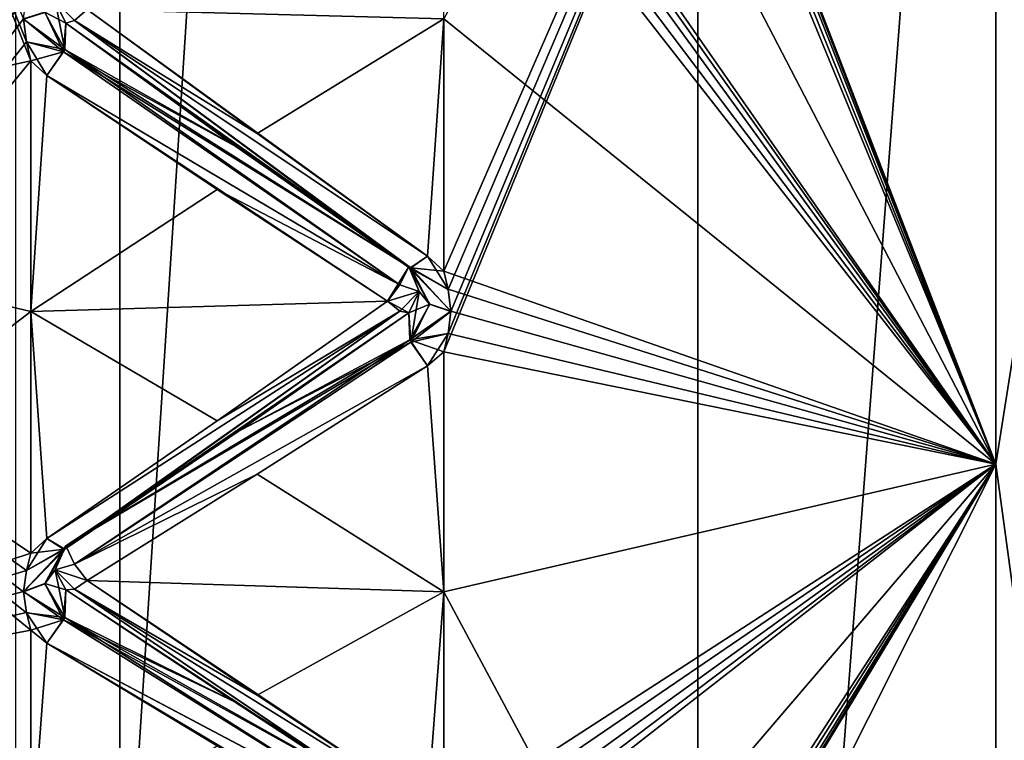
# Model space of a CAD drawing. Header units: inches. Extents: x -10 to 10, y -2.3 to 4.3.
# Tile 14 of 256: x -9.353 to -9.119, y -1.501 to -1.33. Entities that reach past the tile are written whole.
import ezdxf

# ---------------------------------------------------------------- set-up
doc = ezdxf.new("R2010")
doc.units = ezdxf.units.IN
doc.header["$LTSCALE"] = 65.185185
doc.header["$MEASUREMENT"] = 0
for name, color, linetype in [('173', 7, 'CONTINUOUS'), ('8196', 7, 'CONTINUOUS'), ('8197', 7, 'CONTINUOUS'), ('8198', 7, 'CONTINUOUS'), ('8356', 7, 'CONTINUOUS'), ('8357', 7, 'CONTINUOUS'), ('8358', 7, 'CONTINUOUS'), ('8359', 7, 'CONTINUOUS'), ('8360', 7, 'CONTINUOUS'), ('8361', 7, 'CONTINUOUS'), ('8362', 7, 'CONTINUOUS'), ('8363', 7, 'CONTINUOUS'), ('8364', 7, 'CONTINUOUS'), ('8365', 7, 'CONTINUOUS'), ('8366', 7, 'CONTINUOUS'), ('8367', 7, 'CONTINUOUS'), ('8368', 7, 'CONTINUOUS'), ('8369', 7, 'CONTINUOUS'), ('8503', 7, 'CONTINUOUS'), ('8504', 7, 'CONTINUOUS'), ('8505', 7, 'CONTINUOUS'), ('8506', 7, 'CONTINUOUS'), ('8507', 7, 'CONTINUOUS'), ('8508', 7, 'CONTINUOUS'), ('8509', 7, 'CONTINUOUS'), ('8510', 7, 'CONTINUOUS'), ('8511', 7, 'CONTINUOUS'), ('8512', 7, 'CONTINUOUS'), ('8513', 7, 'CONTINUOUS'), ('8514', 7, 'CONTINUOUS'), ('8515', 7, 'CONTINUOUS'), ('8516', 7, 'CONTINUOUS'), ('8573', 7, 'CONTINUOUS'), ('8576', 7, 'CONTINUOUS'), ('8581', 7, 'CONTINUOUS'), ('9270', 7, 'CONTINUOUS'), ('9417', 7, 'CONTINUOUS'), ('9418', 7, 'CONTINUOUS'), ('9431', 7, 'CONTINUOUS'), ('9432', 7, 'CONTINUOUS'), ('9441', 7, 'CONTINUOUS'), ('9442', 7, 'CONTINUOUS'), ('9456', 7, 'CONTINUOUS'), ('9457', 7, 'CONTINUOUS')]:
    doc.layers.add(name, color=color, linetype=linetype)

msp = doc.modelspace()

# ---------------------------------------------------------------- linework, layer by layer
at = {"layer": '173', "linetype": 'Continuous'}
for points in [[(-9.12095, -1.43569, 0.99428), (-9.12095, -1.08915, 0.81771), (-9.102, -1.3154, 0.94007), (-9.12095, -1.43569, 0.99428)], [(-9.102, -1.575, 1.14022), (-9.12095, -1.43569, 0.99428), (-9.102, -1.3154, 0.94007), (-9.102, -1.575, 1.14022)], [(-9.12095, -1.43569, 0.99428), (-9.102, -1.575, 1.14022), (-9.12095, -1.71072, 1.26931), (-9.12095, -1.43569, 0.99428)]]:
    msp.add_3dface(points, dxfattribs=at)
at = {"layer": '8196', "linetype": 'Continuous'}
for points in [[(-9.12095, -1.43569, 3.00572), (-9.102, -1.3154, 3.05993), (-9.12095, -1.08915, 3.18229), (-9.12095, -1.43569, 3.00572)], [(-9.102, -1.575, 2.85978), (-9.102, -1.3154, 3.05993), (-9.12095, -1.43569, 3.00572), (-9.102, -1.575, 2.85978)], [(-9.12095, -1.71072, 2.73069), (-9.102, -1.575, 2.85978), (-9.12095, -1.43569, 3.00572), (-9.12095, -1.71072, 2.73069)]]:
    msp.add_3dface(points, dxfattribs=at)
at = {"layer": '8197', "linetype": 'Continuous'}
for points in [[(-9.12095, -1.43569, 3.00572), (-9.12095, -1.08915, 3.18229), (-9.252, -1.40901, 3.03289), (-9.12095, -1.43569, 3.00572)], [(-9.252, -1.40901, 3.03289), (-9.12095, -1.08915, 3.18229), (-9.25096, -1.40467, 3.03577), (-9.252, -1.40901, 3.03289)], [(-9.25096, -1.39419, 3.04278), (-9.12095, -1.08915, 3.18229), (-9.252, -1.38986, 3.04569), (-9.25096, -1.39419, 3.04278)], [(-9.252, -1.38986, 3.04569), (-9.12095, -1.08915, 3.18229), (-9.252, -1.33, 3.08253), (-9.252, -1.38986, 3.04569)], [(-9.25096, -1.40467, 3.03577), (-9.12095, -1.08915, 3.18229), (-9.25029, -1.39942, 3.03926), (-9.25096, -1.40467, 3.03577)], [(-9.25029, -1.39942, 3.03926), (-9.12095, -1.08915, 3.18229), (-9.25096, -1.39419, 3.04278), (-9.25029, -1.39942, 3.03926)], [(-9.252, -1.46595, 2.99169), (-9.12095, -1.43569, 3.00572), (-9.252, -1.40901, 3.03289), (-9.252, -1.46595, 2.99169)], [(-9.12095, -1.71072, 2.73069), (-9.12095, -1.43569, 3.00572), (-9.252, -1.69669, 2.76095), (-9.12095, -1.71072, 2.73069)], [(-9.252, -1.69669, 2.76095), (-9.12095, -1.43569, 3.00572), (-9.252, -1.65235, 2.81549), (-9.252, -1.69669, 2.76095)], [(-9.252, -1.65235, 2.81549), (-9.12095, -1.43569, 3.00572), (-9.25096, -1.64891, 2.81939), (-9.252, -1.65235, 2.81549)], [(-9.25096, -1.64059, 2.82887), (-9.12095, -1.43569, 3.00572), (-9.252, -1.63717, 2.83281), (-9.25096, -1.64059, 2.82887)], [(-9.252, -1.63717, 2.83281), (-9.12095, -1.43569, 3.00572), (-9.252, -1.58888, 2.88388), (-9.252, -1.63717, 2.83281)], [(-9.252, -1.58888, 2.88388), (-9.12095, -1.43569, 3.00572), (-9.252, -1.53781, 2.93217), (-9.252, -1.58888, 2.88388)], [(-9.252, -1.53781, 2.93217), (-9.12095, -1.43569, 3.00572), (-9.25096, -1.53388, 2.93559), (-9.252, -1.53781, 2.93217)], [(-9.25096, -1.5244, 2.9439), (-9.12095, -1.43569, 3.00572), (-9.252, -1.52049, 2.94735), (-9.25096, -1.5244, 2.9439)], [(-9.252, -1.52049, 2.94735), (-9.12095, -1.43569, 3.00572), (-9.252, -1.46595, 2.99169), (-9.252, -1.52049, 2.94735)], [(-9.25096, -1.64891, 2.81939), (-9.12095, -1.43569, 3.00572), (-9.25029, -1.64474, 2.82412), (-9.25096, -1.64891, 2.81939)], [(-9.25029, -1.64474, 2.82412), (-9.12095, -1.43569, 3.00572), (-9.25096, -1.64059, 2.82887), (-9.25029, -1.64474, 2.82412)], [(-9.25096, -1.53388, 2.93559), (-9.12095, -1.43569, 3.00572), (-9.25029, -1.52913, 2.93973), (-9.25096, -1.53388, 2.93559)], [(-9.25029, -1.52913, 2.93973), (-9.12095, -1.43569, 3.00572), (-9.25096, -1.5244, 2.9439), (-9.25029, -1.52913, 2.93973)]]:
    msp.add_3dface(points, dxfattribs=at)
at = {"layer": '8198', "linetype": 'Continuous'}
for points in [[(-9.12095, -1.08915, 0.81771), (-9.12095, -1.43569, 0.99428), (-9.252, -1.09588, 0.81269), (-9.12095, -1.08915, 0.81771)], [(-9.252, -1.09588, 0.81269), (-9.12095, -1.43569, 0.99428), (-9.25097, -1.10078, 0.81437), (-9.252, -1.09588, 0.81269)], [(-9.25097, -1.10078, 0.81437), (-9.12095, -1.43569, 0.99428), (-9.25029, -1.1067, 0.8164), (-9.25097, -1.10078, 0.81437)], [(-9.25029, -1.1067, 0.8164), (-9.12095, -1.43569, 0.99428), (-9.25096, -1.11272, 0.81842), (-9.25029, -1.1067, 0.8164)], [(-9.25096, -1.11272, 0.81842), (-9.12095, -1.43569, 0.99428), (-9.252, -1.11769, 0.82009), (-9.25096, -1.11272, 0.81842)], [(-9.252, -1.11769, 0.82009), (-9.12095, -1.43569, 0.99428), (-9.252, -1.18335, 0.84515), (-9.252, -1.11769, 0.82009)], [(-9.252, -1.18335, 0.84515), (-9.12095, -1.43569, 0.99428), (-9.252, -1.24751, 0.87386), (-9.252, -1.18335, 0.84515)], [(-9.252, -1.24751, 0.87386), (-9.12095, -1.43569, 0.99428), (-9.25097, -1.25215, 0.87617), (-9.252, -1.24751, 0.87386)], [(-9.25097, -1.25215, 0.87617), (-9.12095, -1.43569, 0.99428), (-9.25029, -1.25776, 0.87896), (-9.25097, -1.25215, 0.87617)], [(-9.25029, -1.25776, 0.87896), (-9.12095, -1.43569, 0.99428), (-9.25096, -1.26346, 0.88175), (-9.25029, -1.25776, 0.87896)], [(-9.25096, -1.26346, 0.88175), (-9.12095, -1.43569, 0.99428), (-9.252, -1.26817, 0.88405), (-9.25096, -1.26346, 0.88175)], [(-9.252, -1.26817, 0.88405), (-9.12095, -1.43569, 0.99428), (-9.252, -1.33, 0.91747), (-9.252, -1.26817, 0.88405)], [(-9.252, -1.33, 0.91747), (-9.12095, -1.43569, 0.99428), (-9.252, -1.38986, 0.95431), (-9.252, -1.33, 0.91747)], [(-9.252, -1.38986, 0.95431), (-9.12095, -1.43569, 0.99428), (-9.25097, -1.39416, 0.9572), (-9.252, -1.38986, 0.95431)], [(-9.25097, -1.39416, 0.9572), (-9.12095, -1.43569, 0.99428), (-9.25029, -1.39935, 0.9607), (-9.25097, -1.39416, 0.9572)], [(-9.25029, -1.39935, 0.9607), (-9.12095, -1.43569, 0.99428), (-9.25096, -1.40464, 0.96421), (-9.25029, -1.39935, 0.9607)], [(-9.25096, -1.40464, 0.96421), (-9.12095, -1.43569, 0.99428), (-9.252, -1.40901, 0.96711), (-9.25096, -1.40464, 0.96421)], [(-9.252, -1.40901, 0.96711), (-9.12095, -1.43569, 0.99428), (-9.252, -1.46595, 1.00831), (-9.252, -1.40901, 0.96711)], [(-9.12095, -1.43569, 0.99428), (-9.12095, -1.71072, 1.26931), (-9.252, -1.46595, 1.00831), (-9.12095, -1.43569, 0.99428)], [(-9.252, -1.46595, 1.00831), (-9.12095, -1.71072, 1.26931), (-9.252, -1.52049, 1.05265), (-9.252, -1.46595, 1.00831)]]:
    msp.add_3dface(points, dxfattribs=at)
at = {"layer": '8356', "linetype": 'Continuous'}
for points in [[(-9.33961, -1.33034, 3.07559), (-9.33663, -1.32778, 3.07869), (-9.34419, -1.32574, 3.07514), (-9.33961, -1.33034, 3.07559)], [(-9.34169, -1.33101, 3.07116), (-9.33961, -1.33034, 3.07559), (-9.34419, -1.32574, 3.07514), (-9.34169, -1.33101, 3.07116)]]:
    msp.add_3dface(points, dxfattribs=at)
at = {"layer": '8357', "linetype": 'Continuous'}
for points in [[(-9.34169, -1.33101, 3.07116), (-9.34419, -1.32574, 3.07514), (-9.34665, -1.32842, 3.07981), (-9.34169, -1.33101, 3.07116)], [(-9.35171, -1.32995, 3.08246), (-9.34223, -1.33778, 3.07479), (-9.34665, -1.32842, 3.07981), (-9.35171, -1.32995, 3.08246)], [(-9.34223, -1.33778, 3.07479), (-9.34169, -1.33101, 3.07116), (-9.34665, -1.32842, 3.07981), (-9.34223, -1.33778, 3.07479)], [(-9.35171, -1.32995, 3.08246), (-9.35104, -1.33542, 3.07932), (-9.34223, -1.33778, 3.07479), (-9.35171, -1.32995, 3.08246)], [(-9.35104, -1.33542, 3.07932), (-9.35, -1.33995, 3.07673), (-9.34223, -1.33778, 3.07479), (-9.35104, -1.33542, 3.07932)], [(-9.34619, -1.3434, 3.07445), (-9.34223, -1.33778, 3.07479), (-9.35, -1.33995, 3.07673), (-9.34619, -1.3434, 3.07445)]]:
    msp.add_3dface(points, dxfattribs=at)
at = {"layer": '8358', "linetype": 'Continuous'}
for points in [[(-9.29624, -1.35722, 3.06363), (-9.33663, -1.32778, 3.07869), (-9.33961, -1.33034, 3.07559), (-9.29624, -1.35722, 3.06363)], [(-9.25977, -1.38908, 3.04289), (-9.33961, -1.33034, 3.07559), (-9.34169, -1.33101, 3.07116), (-9.25977, -1.38908, 3.04289)], [(-9.25977, -1.38908, 3.04289), (-9.34169, -1.33101, 3.07116), (-9.3013, -1.36027, 3.05424), (-9.25977, -1.38908, 3.04289)], [(-9.25581, -1.38629, 3.04778), (-9.29624, -1.35722, 3.06363), (-9.33961, -1.33034, 3.07559), (-9.25581, -1.38629, 3.04778)], [(-9.25977, -1.38908, 3.04289), (-9.25581, -1.38629, 3.04778), (-9.33961, -1.33034, 3.07559), (-9.25977, -1.38908, 3.04289)], [(-9.26031, -1.38881, 3.03521), (-9.25977, -1.38908, 3.04289), (-9.3013, -1.36027, 3.05424), (-9.26031, -1.38881, 3.03521)]]:
    msp.add_3dface(points, dxfattribs=at)
at = {"layer": '8359', "linetype": 'Continuous'}
for points in [[(-9.34169, -1.33101, 3.07116), (-9.34223, -1.33778, 3.07479), (-9.3013, -1.36027, 3.05424), (-9.34169, -1.33101, 3.07116)], [(-9.26239, -1.39308, 3.03657), (-9.34223, -1.33778, 3.07479), (-9.34619, -1.3434, 3.07445), (-9.26239, -1.39308, 3.03657)], [(-9.26239, -1.39308, 3.03657), (-9.26031, -1.38881, 3.03521), (-9.34223, -1.33778, 3.07479), (-9.26239, -1.39308, 3.03657)], [(-9.34223, -1.33778, 3.07479), (-9.26031, -1.38881, 3.03521), (-9.3013, -1.36027, 3.05424), (-9.34223, -1.33778, 3.07479)], [(-9.26239, -1.39308, 3.03657), (-9.34619, -1.3434, 3.07445), (-9.30576, -1.37047, 3.05539), (-9.26239, -1.39308, 3.03657)], [(-9.26537, -1.397, 3.03565), (-9.26239, -1.39308, 3.03657), (-9.30576, -1.37047, 3.05539), (-9.26537, -1.397, 3.03565)]]:
    msp.add_3dface(points, dxfattribs=at)
at = {"layer": '8360', "linetype": 'Continuous'}
for points in [[(-9.252, -1.38986, 3.04569), (-9.25581, -1.38629, 3.04778), (-9.25977, -1.38908, 3.04289), (-9.252, -1.38986, 3.04569)], [(-9.25977, -1.38908, 3.04289), (-9.26031, -1.38881, 3.03521), (-9.25536, -1.39772, 3.03672), (-9.25977, -1.38908, 3.04289)], [(-9.25781, -1.39472, 3.03224), (-9.25536, -1.39772, 3.03672), (-9.26031, -1.38881, 3.03521), (-9.25781, -1.39472, 3.03224)], [(-9.25029, -1.39942, 3.03926), (-9.25096, -1.39419, 3.04278), (-9.25977, -1.38908, 3.04289), (-9.25029, -1.39942, 3.03926)], [(-9.25029, -1.39942, 3.03926), (-9.25977, -1.38908, 3.04289), (-9.25536, -1.39772, 3.03672), (-9.25029, -1.39942, 3.03926)], [(-9.25096, -1.39419, 3.04278), (-9.252, -1.38986, 3.04569), (-9.25977, -1.38908, 3.04289), (-9.25096, -1.39419, 3.04278)]]:
    msp.add_3dface(points, dxfattribs=at)
at = {"layer": '8361', "linetype": 'Continuous'}
for points in [[(-9.25781, -1.39472, 3.03224), (-9.26031, -1.38881, 3.03521), (-9.26537, -1.397, 3.03565), (-9.25781, -1.39472, 3.03224)], [(-9.26537, -1.397, 3.03565), (-9.26031, -1.38881, 3.03521), (-9.26239, -1.39308, 3.03657), (-9.26537, -1.397, 3.03565)], [(-9.26241, -1.39934, 3.03241), (-9.25781, -1.39472, 3.03224), (-9.26537, -1.397, 3.03565), (-9.26241, -1.39934, 3.03241)], [(-9.26031, -1.39973, 3.02792), (-9.25781, -1.39472, 3.03224), (-9.26241, -1.39934, 3.03241), (-9.26031, -1.39973, 3.02792)]]:
    msp.add_3dface(points, dxfattribs=at)
at = {"layer": '8362', "linetype": 'Continuous'}
for points in [[(-9.25781, -1.39472, 3.03224), (-9.26031, -1.39973, 3.02792), (-9.25977, -1.40671, 3.0311), (-9.25781, -1.39472, 3.03224)], [(-9.25536, -1.39772, 3.03672), (-9.25781, -1.39472, 3.03224), (-9.25977, -1.40671, 3.0311), (-9.25536, -1.39772, 3.03672)], [(-9.25029, -1.39942, 3.03926), (-9.25536, -1.39772, 3.03672), (-9.25977, -1.40671, 3.0311), (-9.25029, -1.39942, 3.03926)], [(-9.25096, -1.40467, 3.03577), (-9.25029, -1.39942, 3.03926), (-9.25977, -1.40671, 3.0311), (-9.25096, -1.40467, 3.03577)], [(-9.25583, -1.41232, 3.03038), (-9.25096, -1.40467, 3.03577), (-9.25977, -1.40671, 3.0311), (-9.25583, -1.41232, 3.03038)], [(-9.252, -1.40901, 3.03289), (-9.25096, -1.40467, 3.03577), (-9.25583, -1.41232, 3.03038), (-9.252, -1.40901, 3.03289)]]:
    msp.add_3dface(points, dxfattribs=at)
at = {"layer": '8363', "linetype": 'Continuous'}
for points in [[(-9.26241, -1.39934, 3.03241), (-9.26537, -1.397, 3.03565), (-9.30576, -1.42539, 3.0187), (-9.26241, -1.39934, 3.03241)], [(-9.26241, -1.39934, 3.03241), (-9.30576, -1.42539, 3.0187), (-9.34617, -1.45334, 3.00099), (-9.26241, -1.39934, 3.03241)], [(-9.26241, -1.39934, 3.03241), (-9.34617, -1.45334, 3.00099), (-9.34223, -1.45582, 2.99591), (-9.26241, -1.39934, 3.03241)], [(-9.26031, -1.39973, 3.02792), (-9.26241, -1.39934, 3.03241), (-9.34223, -1.45582, 2.99591), (-9.26031, -1.39973, 3.02792)], [(-9.30099, -1.42802, 3.00898), (-9.26031, -1.39973, 3.02792), (-9.34223, -1.45582, 2.99591), (-9.30099, -1.42802, 3.00898)], [(-9.34169, -1.45506, 2.98827), (-9.30099, -1.42802, 3.00898), (-9.34223, -1.45582, 2.99591), (-9.34169, -1.45506, 2.98827)]]:
    msp.add_3dface(points, dxfattribs=at)
at = {"layer": '8364', "linetype": 'Continuous'}
for points in [[(-9.25977, -1.40671, 3.0311), (-9.26031, -1.39973, 3.02792), (-9.30099, -1.42802, 3.00898), (-9.25977, -1.40671, 3.0311)], [(-9.25977, -1.40671, 3.0311), (-9.30099, -1.42802, 3.00898), (-9.34169, -1.45506, 2.98827), (-9.25977, -1.40671, 3.0311)], [(-9.25977, -1.40671, 3.0311), (-9.34169, -1.45506, 2.98827), (-9.33959, -1.45943, 2.98935), (-9.25977, -1.40671, 3.0311)], [(-9.25583, -1.41232, 3.03038), (-9.25977, -1.40671, 3.0311), (-9.33959, -1.45943, 2.98935), (-9.25583, -1.41232, 3.03038)], [(-9.29624, -1.43807, 3.00961), (-9.25583, -1.41232, 3.03038), (-9.33959, -1.45943, 2.98935), (-9.29624, -1.43807, 3.00961)], [(-9.33663, -1.46325, 2.98817), (-9.29624, -1.43807, 3.00961), (-9.33959, -1.45943, 2.98935), (-9.33663, -1.46325, 2.98817)]]:
    msp.add_3dface(points, dxfattribs=at)
at = {"layer": '8365', "linetype": 'Continuous'}
for points in [[(-9.35104, -1.4609, 2.99548), (-9.34617, -1.45334, 3.00099), (-9.35, -1.45678, 2.99866), (-9.35104, -1.4609, 2.99548)], [(-9.34617, -1.45334, 3.00099), (-9.35104, -1.4609, 2.99548), (-9.34223, -1.45582, 2.99591), (-9.34617, -1.45334, 3.00099)], [(-9.35104, -1.4609, 2.99548), (-9.35171, -1.46589, 2.99163), (-9.34223, -1.45582, 2.99591), (-9.35104, -1.4609, 2.99548)], [(-9.34223, -1.45582, 2.99591), (-9.35171, -1.46589, 2.99163), (-9.34665, -1.46403, 2.9892), (-9.34223, -1.45582, 2.99591)], [(-9.34419, -1.46076, 2.98492), (-9.34223, -1.45582, 2.99591), (-9.34665, -1.46403, 2.9892), (-9.34419, -1.46076, 2.98492)], [(-9.34223, -1.45582, 2.99591), (-9.34419, -1.46076, 2.98492), (-9.34169, -1.45506, 2.98827), (-9.34223, -1.45582, 2.99591)]]:
    msp.add_3dface(points, dxfattribs=at)
at = {"layer": '8366', "linetype": 'Continuous'}
for points in [[(-9.34419, -1.46076, 2.98492), (-9.33959, -1.45943, 2.98935), (-9.34169, -1.45506, 2.98827), (-9.34419, -1.46076, 2.98492)], [(-9.33663, -1.46325, 2.98817), (-9.33959, -1.45943, 2.98935), (-9.34419, -1.46076, 2.98492), (-9.33663, -1.46325, 2.98817)], [(-9.33961, -1.46538, 2.98476), (-9.33663, -1.46325, 2.98817), (-9.34419, -1.46076, 2.98492), (-9.33961, -1.46538, 2.98476)], [(-9.34169, -1.46547, 2.98028), (-9.33961, -1.46538, 2.98476), (-9.34419, -1.46076, 2.98492), (-9.34169, -1.46547, 2.98028)]]:
    msp.add_3dface(points, dxfattribs=at)
at = {"layer": '8367', "linetype": 'Continuous'}
for points in [[(-9.34169, -1.46547, 2.98028), (-9.34419, -1.46076, 2.98492), (-9.34665, -1.46403, 2.9892), (-9.34169, -1.46547, 2.98028)], [(-9.35171, -1.46589, 2.99163), (-9.34223, -1.47266, 2.983), (-9.34665, -1.46403, 2.9892), (-9.35171, -1.46589, 2.99163)], [(-9.34223, -1.47266, 2.983), (-9.34169, -1.46547, 2.98028), (-9.34665, -1.46403, 2.9892), (-9.34223, -1.47266, 2.983)], [(-9.35171, -1.46589, 2.99163), (-9.35104, -1.47091, 2.9878), (-9.34223, -1.47266, 2.983), (-9.35171, -1.46589, 2.99163)], [(-9.35104, -1.47091, 2.9878), (-9.35, -1.47506, 2.98464), (-9.34223, -1.47266, 2.983), (-9.35104, -1.47091, 2.9878)], [(-9.34619, -1.47818, 2.98193), (-9.34223, -1.47266, 2.983), (-9.35, -1.47506, 2.98464), (-9.34619, -1.47818, 2.98193)]]:
    msp.add_3dface(points, dxfattribs=at)
at = {"layer": '8368', "linetype": 'Continuous'}
for points in [[(-9.29624, -1.49048, 2.9694), (-9.33663, -1.46325, 2.98817), (-9.33961, -1.46538, 2.98476), (-9.29624, -1.49048, 2.9694)], [(-9.25977, -1.51935, 2.94468), (-9.33961, -1.46538, 2.98476), (-9.34169, -1.46547, 2.98028), (-9.25977, -1.51935, 2.94468)], [(-9.25977, -1.51935, 2.94468), (-9.34169, -1.46547, 2.98028), (-9.30128, -1.49228, 2.95968), (-9.25977, -1.51935, 2.94468)], [(-9.25581, -1.51722, 2.94989), (-9.29624, -1.49048, 2.9694), (-9.33961, -1.46538, 2.98476), (-9.25581, -1.51722, 2.94989)], [(-9.25977, -1.51935, 2.94468), (-9.25581, -1.51722, 2.94989), (-9.33961, -1.46538, 2.98476), (-9.25977, -1.51935, 2.94468)], [(-9.26031, -1.51809, 2.9371), (-9.25977, -1.51935, 2.94468), (-9.30128, -1.49228, 2.95968), (-9.26031, -1.51809, 2.9371)]]:
    msp.add_3dface(points, dxfattribs=at)
at = {"layer": '8369', "linetype": 'Continuous'}
for points in [[(-9.34169, -1.46547, 2.98028), (-9.34223, -1.47266, 2.983), (-9.30128, -1.49228, 2.95968), (-9.34169, -1.46547, 2.98028)], [(-9.26239, -1.5225, 2.93789), (-9.34223, -1.47266, 2.983), (-9.34619, -1.47818, 2.98193), (-9.26239, -1.5225, 2.93789)], [(-9.26239, -1.5225, 2.93789), (-9.26031, -1.51809, 2.9371), (-9.34223, -1.47266, 2.983), (-9.26239, -1.5225, 2.93789)], [(-9.34223, -1.47266, 2.983), (-9.26031, -1.51809, 2.9371), (-9.30128, -1.49228, 2.95968), (-9.34223, -1.47266, 2.983)], [(-9.26239, -1.5225, 2.93789), (-9.34619, -1.47818, 2.98193), (-9.30576, -1.50253, 2.9595), (-9.26239, -1.5225, 2.93789)]]:
    msp.add_3dface(points, dxfattribs=at)
at = {"layer": '8503', "linetype": 'Continuous'}
for points in [[(-9.34169, -1.46547, 1.01972), (-9.30173, -1.49198, 1.04008), (-9.34195, -1.47209, 1.01712), (-9.34169, -1.46547, 1.01972)], [(-9.26241, -1.52252, 1.06211), (-9.34619, -1.47818, 1.01807), (-9.34195, -1.47209, 1.01712), (-9.26241, -1.52252, 1.06211)], [(-9.26031, -1.51809, 1.0629), (-9.26241, -1.52252, 1.06211), (-9.34195, -1.47209, 1.01712), (-9.26031, -1.51809, 1.0629)], [(-9.30173, -1.49198, 1.04008), (-9.26031, -1.51809, 1.0629), (-9.34195, -1.47209, 1.01712), (-9.30173, -1.49198, 1.04008)], [(-9.26241, -1.52252, 1.06211), (-9.30576, -1.50253, 1.0405), (-9.34619, -1.47818, 1.01807), (-9.26241, -1.52252, 1.06211)]]:
    msp.add_3dface(points, dxfattribs=at)
at = {"layer": '8504', "linetype": 'Continuous'}
for points in [[(-9.33663, -1.46325, 1.01183), (-9.29624, -1.49048, 1.0306), (-9.33959, -1.46538, 1.01521), (-9.33663, -1.46325, 1.01183)], [(-9.26005, -1.51934, 1.0559), (-9.34169, -1.46547, 1.01972), (-9.33959, -1.46538, 1.01521), (-9.26005, -1.51934, 1.0559)], [(-9.26005, -1.51934, 1.0559), (-9.30173, -1.49198, 1.04008), (-9.34169, -1.46547, 1.01972), (-9.26005, -1.51934, 1.0559)], [(-9.25581, -1.51722, 1.05011), (-9.26005, -1.51934, 1.0559), (-9.33959, -1.46538, 1.01521), (-9.25581, -1.51722, 1.05011)], [(-9.29624, -1.49048, 1.0306), (-9.25581, -1.51722, 1.05011), (-9.33959, -1.46538, 1.01521), (-9.29624, -1.49048, 1.0306)], [(-9.26005, -1.51934, 1.0559), (-9.26031, -1.51809, 1.0629), (-9.30173, -1.49198, 1.04008), (-9.26005, -1.51934, 1.0559)]]:
    msp.add_3dface(points, dxfattribs=at)
at = {"layer": '8505', "linetype": 'Continuous'}
for points in [[(-9.34419, -1.46079, 1.0151), (-9.34195, -1.47209, 1.01712), (-9.34669, -1.46411, 1.01079), (-9.34419, -1.46079, 1.0151)], [(-9.34195, -1.47209, 1.01712), (-9.34419, -1.46079, 1.0151), (-9.34169, -1.46547, 1.01972), (-9.34195, -1.47209, 1.01712)], [(-9.34195, -1.47209, 1.01712), (-9.35171, -1.46595, 1.00842), (-9.34669, -1.46411, 1.01079), (-9.34195, -1.47209, 1.01712)], [(-9.35103, -1.47093, 1.01222), (-9.35171, -1.46595, 1.00842), (-9.34195, -1.47209, 1.01712), (-9.35103, -1.47093, 1.01222)], [(-9.35103, -1.47093, 1.01222), (-9.34619, -1.47818, 1.01807), (-9.35, -1.47506, 1.01536), (-9.35103, -1.47093, 1.01222)], [(-9.34619, -1.47818, 1.01807), (-9.35103, -1.47093, 1.01222), (-9.34195, -1.47209, 1.01712), (-9.34619, -1.47818, 1.01807)]]:
    msp.add_3dface(points, dxfattribs=at)
at = {"layer": '8506', "linetype": 'Continuous'}
for points in [[(-9.34169, -1.45506, 1.01173), (-9.33961, -1.45941, 1.01065), (-9.34419, -1.46079, 1.0151), (-9.34169, -1.45506, 1.01173)], [(-9.33961, -1.45941, 1.01065), (-9.33663, -1.46325, 1.01183), (-9.34419, -1.46079, 1.0151), (-9.33961, -1.45941, 1.01065)], [(-9.33663, -1.46325, 1.01183), (-9.33959, -1.46538, 1.01521), (-9.34419, -1.46079, 1.0151), (-9.33663, -1.46325, 1.01183)], [(-9.34419, -1.46079, 1.0151), (-9.33959, -1.46538, 1.01521), (-9.34169, -1.46547, 1.01972), (-9.34419, -1.46079, 1.0151)]]:
    msp.add_3dface(points, dxfattribs=at)
at = {"layer": '8507', "linetype": 'Continuous'}
for points in [[(-9.35, -1.45678, 1.00134), (-9.34617, -1.45334, 0.99901), (-9.34195, -1.45585, 1.00468), (-9.35, -1.45678, 1.00134)], [(-9.35171, -1.46595, 1.00842), (-9.35104, -1.46093, 1.00455), (-9.34195, -1.45585, 1.00468), (-9.35171, -1.46595, 1.00842)], [(-9.34669, -1.46411, 1.01079), (-9.35171, -1.46595, 1.00842), (-9.34195, -1.45585, 1.00468), (-9.34669, -1.46411, 1.01079)], [(-9.35104, -1.46093, 1.00455), (-9.35, -1.45678, 1.00134), (-9.34195, -1.45585, 1.00468), (-9.35104, -1.46093, 1.00455)], [(-9.34169, -1.45506, 1.01173), (-9.34419, -1.46079, 1.0151), (-9.34669, -1.46411, 1.01079), (-9.34169, -1.45506, 1.01173)], [(-9.34169, -1.45506, 1.01173), (-9.34669, -1.46411, 1.01079), (-9.34195, -1.45585, 1.00468), (-9.34169, -1.45506, 1.01173)]]:
    msp.add_3dface(points, dxfattribs=at)
at = {"layer": '8508', "linetype": 'Continuous'}
for points in [[(-9.26031, -1.39973, 0.97208), (-9.26005, -1.40615, 0.96906), (-9.30081, -1.42789, 0.99093), (-9.26031, -1.39973, 0.97208)], [(-9.26005, -1.40615, 0.96906), (-9.33961, -1.45941, 1.01065), (-9.34169, -1.45506, 1.01173), (-9.26005, -1.40615, 0.96906)], [(-9.26005, -1.40615, 0.96906), (-9.34169, -1.45506, 1.01173), (-9.30081, -1.42789, 0.99093), (-9.26005, -1.40615, 0.96906)], [(-9.26005, -1.40615, 0.96906), (-9.25583, -1.41232, 0.96962), (-9.33961, -1.45941, 1.01065), (-9.26005, -1.40615, 0.96906)], [(-9.25583, -1.41232, 0.96962), (-9.29624, -1.43807, 0.99039), (-9.33961, -1.45941, 1.01065), (-9.25583, -1.41232, 0.96962)], [(-9.29624, -1.43807, 0.99039), (-9.33663, -1.46325, 1.01183), (-9.33961, -1.45941, 1.01065), (-9.29624, -1.43807, 0.99039)]]:
    msp.add_3dface(points, dxfattribs=at)
at = {"layer": '8509', "linetype": 'Continuous'}
for points in [[(-9.26537, -1.397, 0.96435), (-9.26239, -1.39935, 0.96761), (-9.30576, -1.42539, 0.9813), (-9.26537, -1.397, 0.96435)], [(-9.34617, -1.45334, 0.99901), (-9.26239, -1.39935, 0.96761), (-9.34195, -1.45585, 1.00468), (-9.34617, -1.45334, 0.99901)], [(-9.26239, -1.39935, 0.96761), (-9.34617, -1.45334, 0.99901), (-9.30576, -1.42539, 0.9813), (-9.26239, -1.39935, 0.96761)], [(-9.26239, -1.39935, 0.96761), (-9.26031, -1.39973, 0.97208), (-9.34195, -1.45585, 1.00468), (-9.26239, -1.39935, 0.96761)], [(-9.34195, -1.45585, 1.00468), (-9.26031, -1.39973, 0.97208), (-9.30081, -1.42789, 0.99093), (-9.34195, -1.45585, 1.00468)], [(-9.34169, -1.45506, 1.01173), (-9.34195, -1.45585, 1.00468), (-9.30081, -1.42789, 0.99093), (-9.34169, -1.45506, 1.01173)]]:
    msp.add_3dface(points, dxfattribs=at)
at = {"layer": '8510', "linetype": 'Continuous'}
for points in [[(-9.25781, -1.39469, 0.96773), (-9.25531, -1.3977, 0.96321), (-9.26031, -1.39973, 0.97208), (-9.25781, -1.39469, 0.96773)], [(-9.26005, -1.40615, 0.96906), (-9.26031, -1.39973, 0.97208), (-9.25531, -1.3977, 0.96321), (-9.26005, -1.40615, 0.96906)], [(-9.25029, -1.39935, 0.9607), (-9.26005, -1.40615, 0.96906), (-9.25531, -1.3977, 0.96321), (-9.25029, -1.39935, 0.9607)], [(-9.25029, -1.39935, 0.9607), (-9.25096, -1.40464, 0.96421), (-9.26005, -1.40615, 0.96906), (-9.25029, -1.39935, 0.9607)], [(-9.25096, -1.40464, 0.96421), (-9.252, -1.40901, 0.96711), (-9.26005, -1.40615, 0.96906), (-9.25096, -1.40464, 0.96421)], [(-9.252, -1.40901, 0.96711), (-9.25583, -1.41232, 0.96962), (-9.26005, -1.40615, 0.96906), (-9.252, -1.40901, 0.96711)]]:
    msp.add_3dface(points, dxfattribs=at)
at = {"layer": '8511', "linetype": 'Continuous'}
for points in [[(-9.26031, -1.38881, 0.96479), (-9.25781, -1.39469, 0.96773), (-9.26241, -1.39311, 0.96343), (-9.26031, -1.38881, 0.96479)], [(-9.26241, -1.39311, 0.96343), (-9.25781, -1.39469, 0.96773), (-9.26537, -1.397, 0.96435), (-9.26241, -1.39311, 0.96343)], [(-9.25781, -1.39469, 0.96773), (-9.26031, -1.39973, 0.97208), (-9.26537, -1.397, 0.96435), (-9.25781, -1.39469, 0.96773)], [(-9.26537, -1.397, 0.96435), (-9.26031, -1.39973, 0.97208), (-9.26239, -1.39935, 0.96761), (-9.26537, -1.397, 0.96435)]]:
    msp.add_3dface(points, dxfattribs=at)
at = {"layer": '8512', "linetype": 'Continuous'}
for points in [[(-9.25581, -1.38629, 0.95222), (-9.25097, -1.39416, 0.9572), (-9.26005, -1.38914, 0.95769), (-9.25581, -1.38629, 0.95222)], [(-9.252, -1.38986, 0.95431), (-9.25097, -1.39416, 0.9572), (-9.25581, -1.38629, 0.95222), (-9.252, -1.38986, 0.95431)], [(-9.25781, -1.39469, 0.96773), (-9.26031, -1.38881, 0.96479), (-9.26005, -1.38914, 0.95769), (-9.25781, -1.39469, 0.96773)], [(-9.25097, -1.39416, 0.9572), (-9.25029, -1.39935, 0.9607), (-9.26005, -1.38914, 0.95769), (-9.25097, -1.39416, 0.9572)], [(-9.25029, -1.39935, 0.9607), (-9.25531, -1.3977, 0.96321), (-9.26005, -1.38914, 0.95769), (-9.25029, -1.39935, 0.9607)], [(-9.25531, -1.3977, 0.96321), (-9.25781, -1.39469, 0.96773), (-9.26005, -1.38914, 0.95769), (-9.25531, -1.3977, 0.96321)]]:
    msp.add_3dface(points, dxfattribs=at)
at = {"layer": '8513', "linetype": 'Continuous'}
for points in [[(-9.34169, -1.33101, 0.92884), (-9.30173, -1.35996, 0.94557), (-9.34195, -1.33723, 0.92541), (-9.34169, -1.33101, 0.92884)], [(-9.26241, -1.39311, 0.96343), (-9.34619, -1.3434, 0.92555), (-9.34195, -1.33723, 0.92541), (-9.26241, -1.39311, 0.96343)], [(-9.26031, -1.38881, 0.96479), (-9.26241, -1.39311, 0.96343), (-9.34195, -1.33723, 0.92541), (-9.26031, -1.38881, 0.96479)], [(-9.30173, -1.35996, 0.94557), (-9.26031, -1.38881, 0.96479), (-9.34195, -1.33723, 0.92541), (-9.30173, -1.35996, 0.94557)], [(-9.26241, -1.39311, 0.96343), (-9.30576, -1.37047, 0.94461), (-9.34619, -1.3434, 0.92555), (-9.26241, -1.39311, 0.96343)], [(-9.26241, -1.39311, 0.96343), (-9.26537, -1.397, 0.96435), (-9.30576, -1.37047, 0.94461), (-9.26241, -1.39311, 0.96343)]]:
    msp.add_3dface(points, dxfattribs=at)
at = {"layer": '8514', "linetype": 'Continuous'}
for points in [[(-9.33663, -1.32778, 0.92131), (-9.29624, -1.35722, 0.93637), (-9.33959, -1.33033, 0.92439), (-9.33663, -1.32778, 0.92131)], [(-9.26005, -1.38914, 0.95769), (-9.34169, -1.33101, 0.92884), (-9.33959, -1.33033, 0.92439), (-9.26005, -1.38914, 0.95769)], [(-9.26005, -1.38914, 0.95769), (-9.30173, -1.35996, 0.94557), (-9.34169, -1.33101, 0.92884), (-9.26005, -1.38914, 0.95769)], [(-9.25581, -1.38629, 0.95222), (-9.26005, -1.38914, 0.95769), (-9.33959, -1.33033, 0.92439), (-9.25581, -1.38629, 0.95222)], [(-9.29624, -1.35722, 0.93637), (-9.25581, -1.38629, 0.95222), (-9.33959, -1.33033, 0.92439), (-9.29624, -1.35722, 0.93637)], [(-9.26005, -1.38914, 0.95769), (-9.26031, -1.38881, 0.96479), (-9.30173, -1.35996, 0.94557), (-9.26005, -1.38914, 0.95769)]]:
    msp.add_3dface(points, dxfattribs=at)
at = {"layer": '8515', "linetype": 'Continuous'}
for points in [[(-9.34419, -1.32577, 0.92488), (-9.34195, -1.33723, 0.92541), (-9.34669, -1.3285, 0.92017), (-9.34419, -1.32577, 0.92488)], [(-9.34195, -1.33723, 0.92541), (-9.34419, -1.32577, 0.92488), (-9.34169, -1.33101, 0.92884), (-9.34195, -1.33723, 0.92541)], [(-9.34195, -1.33723, 0.92541), (-9.35171, -1.33002, 0.91758), (-9.34669, -1.3285, 0.92017), (-9.34195, -1.33723, 0.92541)], [(-9.35103, -1.33545, 0.9207), (-9.35171, -1.33002, 0.91758), (-9.34195, -1.33723, 0.92541), (-9.35103, -1.33545, 0.9207)], [(-9.35103, -1.33545, 0.9207), (-9.34619, -1.3434, 0.92555), (-9.35, -1.33995, 0.92327), (-9.35103, -1.33545, 0.9207)], [(-9.34619, -1.3434, 0.92555), (-9.35103, -1.33545, 0.9207), (-9.34195, -1.33723, 0.92541), (-9.34619, -1.3434, 0.92555)]]:
    msp.add_3dface(points, dxfattribs=at)
at = {"layer": '8516', "linetype": 'Continuous'}
for points in [[(-9.33663, -1.32778, 0.92131), (-9.33959, -1.33033, 0.92439), (-9.34419, -1.32577, 0.92488), (-9.33663, -1.32778, 0.92131)], [(-9.34419, -1.32577, 0.92488), (-9.33959, -1.33033, 0.92439), (-9.34169, -1.33101, 0.92884), (-9.34419, -1.32577, 0.92488)]]:
    msp.add_3dface(points, dxfattribs=at)
at = {"layer": '8573', "linetype": 'Continuous'}
for points in [[(-9.35103, -1.33545, 0.9207), (-9.35, -1.33995, 0.92327), (-9.48105, -1.011, 0.79512), (-9.35103, -1.33545, 0.9207)], [(-9.48105, -1.011, 0.79512), (-9.35, -1.33995, 0.92327), (-9.48105, -1.36835, 0.94865), (-9.48105, -1.011, 0.79512)], [(-9.35171, -1.33002, 0.91758), (-9.35103, -1.33545, 0.9207), (-9.48105, -1.011, 0.79512), (-9.35171, -1.33002, 0.91758)], [(-9.35, -1.33995, 0.92327), (-9.35, -1.39946, 0.96066), (-9.48105, -1.36835, 0.94865), (-9.35, -1.33995, 0.92327)], [(-9.35, -1.59699, 1.1243), (-9.35, -1.6448, 1.17582), (-9.48105, -1.36835, 0.94865), (-9.35, -1.59699, 1.1243)], [(-9.48105, -1.36835, 0.94865), (-9.35, -1.6448, 1.17582), (-9.48105, -1.66077, 1.20509), (-9.48105, -1.36835, 0.94865)], [(-9.35103, -1.59331, 1.12065), (-9.35, -1.59699, 1.1243), (-9.48105, -1.36835, 0.94865), (-9.35103, -1.59331, 1.12065)], [(-9.35171, -1.58887, 1.11623), (-9.35103, -1.59331, 1.12065), (-9.48105, -1.36835, 0.94865), (-9.35171, -1.58887, 1.11623)], [(-9.35104, -1.5844, 1.11173), (-9.35171, -1.58887, 1.11623), (-9.48105, -1.36835, 0.94865), (-9.35104, -1.5844, 1.11173)], [(-9.35, -1.5807, 1.10801), (-9.35104, -1.5844, 1.11173), (-9.48105, -1.36835, 0.94865), (-9.35, -1.5807, 1.10801)], [(-9.35, -1.52918, 1.0602), (-9.35, -1.5807, 1.10801), (-9.48105, -1.36835, 0.94865), (-9.35, -1.52918, 1.0602)], [(-9.35, -1.47506, 1.01536), (-9.35, -1.52918, 1.0602), (-9.48105, -1.36835, 0.94865), (-9.35, -1.47506, 1.01536)], [(-9.35103, -1.47093, 1.01222), (-9.35, -1.47506, 1.01536), (-9.48105, -1.36835, 0.94865), (-9.35103, -1.47093, 1.01222)], [(-9.35171, -1.46595, 1.00842), (-9.35103, -1.47093, 1.01222), (-9.48105, -1.36835, 0.94865), (-9.35171, -1.46595, 1.00842)], [(-9.35104, -1.46093, 1.00455), (-9.35171, -1.46595, 1.00842), (-9.48105, -1.36835, 0.94865), (-9.35104, -1.46093, 1.00455)], [(-9.35, -1.45678, 1.00134), (-9.35104, -1.46093, 1.00455), (-9.48105, -1.36835, 0.94865), (-9.35, -1.45678, 1.00134)], [(-9.35, -1.39946, 0.96066), (-9.35, -1.45678, 1.00134), (-9.48105, -1.36835, 0.94865), (-9.35, -1.39946, 0.96066)]]:
    msp.add_3dface(points, dxfattribs=at)
at = {"layer": '8576', "linetype": 'Continuous'}
for points in [[(-9.19167, 0.545, 13.94785), (-9.35355, -1.955, 13.83966), (-9.35356, 0.545, 13.83965), (-9.19167, 0.545, 13.94785)], [(-9.19165, -1.955, 13.94786), (-9.35355, -1.955, 13.83966), (-9.19167, 0.545, 13.94785), (-9.19165, -1.955, 13.94786)], [(-9, 0.545, 13.9861), (-9.19165, -1.955, 13.94786), (-9.19167, 0.545, 13.94785), (-9, 0.545, 13.9861)], [(-9, -1.955, 13.9861), (-9.19165, -1.955, 13.94786), (-9, 0.545, 13.9861), (-9, -1.955, 13.9861)]]:
    msp.add_3dface(points, dxfattribs=at)
at = {"layer": '8581', "linetype": 'Continuous'}
for points in [[(-9.56879, -1.955, 13.81493), (-9.32884, -1.955, 14.05488), (-9.56878, 0.545, 13.81495), (-9.56879, -1.955, 13.81493)], [(-9.56878, 0.545, 13.81495), (-9.32884, -1.955, 14.05488), (-9.32883, 0.545, 14.05489), (-9.56878, 0.545, 13.81495)], [(-9.32884, -1.955, 14.05488), (-9, -1.955, 14.1431), (-9.32883, 0.545, 14.05489), (-9.32884, -1.955, 14.05488)], [(-9.32883, 0.545, 14.05489), (-9, -1.955, 14.1431), (-9, 0.545, 14.1431), (-9.32883, 0.545, 14.05489)]]:
    msp.add_3dface(points, dxfattribs=at)
at = {"layer": '9270', "linetype": 'Continuous'}
for points in [[(-9.48105, -1.16565, 3.15463), (-9.48105, -1.49991, 2.95577), (-9.35, -1.17269, 3.15921), (-9.48105, -1.16565, 3.15463)], [(-9.35, -1.17269, 3.15921), (-9.48105, -1.49991, 2.95577), (-9.35104, -1.1775, 3.1572), (-9.35, -1.17269, 3.15921)], [(-9.35104, -1.1775, 3.1572), (-9.48105, -1.49991, 2.95577), (-9.35171, -1.18331, 3.15477), (-9.35104, -1.1775, 3.1572)], [(-9.35171, -1.18331, 3.15477), (-9.48105, -1.49991, 2.95577), (-9.35104, -1.18915, 3.15237), (-9.35171, -1.18331, 3.15477)], [(-9.35104, -1.18915, 3.15237), (-9.48105, -1.49991, 2.95577), (-9.35, -1.19397, 3.15039), (-9.35104, -1.18915, 3.15237)], [(-9.35, -1.19397, 3.15039), (-9.48105, -1.49991, 2.95577), (-9.35, -1.25786, 3.12109), (-9.35, -1.19397, 3.15039)], [(-9.35, -1.25786, 3.12109), (-9.48105, -1.49991, 2.95577), (-9.35, -1.32, 3.08824), (-9.35, -1.25786, 3.12109)], [(-9.35, -1.32, 3.08824), (-9.48105, -1.49991, 2.95577), (-9.35104, -1.3245, 3.08563), (-9.35, -1.32, 3.08824)], [(-9.35104, -1.3245, 3.08563), (-9.48105, -1.49991, 2.95577), (-9.35171, -1.32995, 3.08246), (-9.35104, -1.3245, 3.08563)], [(-9.35171, -1.32995, 3.08246), (-9.48105, -1.49991, 2.95577), (-9.35104, -1.33542, 3.07932), (-9.35171, -1.32995, 3.08246)], [(-9.35104, -1.33542, 3.07932), (-9.48105, -1.49991, 2.95577), (-9.35, -1.33995, 3.07673), (-9.35104, -1.33542, 3.07932)], [(-9.35, -1.33995, 3.07673), (-9.48105, -1.49991, 2.95577), (-9.35, -1.39946, 3.03934), (-9.35, -1.33995, 3.07673)], [(-9.35, -1.39946, 3.03934), (-9.48105, -1.49991, 2.95577), (-9.35, -1.45678, 2.99866), (-9.35, -1.39946, 3.03934)], [(-9.35, -1.45678, 2.99866), (-9.48105, -1.49991, 2.95577), (-9.35104, -1.4609, 2.99548), (-9.35, -1.45678, 2.99866)], [(-9.35104, -1.4609, 2.99548), (-9.48105, -1.49991, 2.95577), (-9.35171, -1.46589, 2.99163), (-9.35104, -1.4609, 2.99548)], [(-9.35171, -1.46589, 2.99163), (-9.48105, -1.49991, 2.95577), (-9.35104, -1.47091, 2.9878), (-9.35171, -1.46589, 2.99163)], [(-9.35104, -1.47091, 2.9878), (-9.48105, -1.49991, 2.95577), (-9.35, -1.47506, 2.98464), (-9.35104, -1.47091, 2.9878)], [(-9.35, -1.47506, 2.98464), (-9.48105, -1.49991, 2.95577), (-9.35, -1.52918, 2.9398), (-9.35, -1.47506, 2.98464)], [(-9.48105, -1.49991, 2.95577), (-9.48105, -1.75635, 2.66335), (-9.35, -1.52918, 2.9398), (-9.48105, -1.49991, 2.95577)]]:
    msp.add_3dface(points, dxfattribs=at)
at = {"layer": '9417', "linetype": 'Continuous'}
for points in [[(-9.35, -1.39946, 3.03934), (-9.34619, -1.3434, 3.07445), (-9.35, -1.33995, 3.07673), (-9.35, -1.39946, 3.03934)], [(-9.34619, -1.3434, 3.07445), (-9.35, -1.39946, 3.03934), (-9.30576, -1.37047, 3.05539), (-9.34619, -1.3434, 3.07445)], [(-9.35, -1.39946, 3.03934), (-9.26537, -1.397, 3.03565), (-9.30576, -1.37047, 3.05539), (-9.35, -1.39946, 3.03934)], [(-9.26537, -1.397, 3.03565), (-9.35, -1.39946, 3.03934), (-9.30576, -1.42539, 3.0187), (-9.26537, -1.397, 3.03565)], [(-9.30576, -1.42539, 3.0187), (-9.35, -1.39946, 3.03934), (-9.34617, -1.45334, 3.00099), (-9.30576, -1.42539, 3.0187)], [(-9.34617, -1.45334, 3.00099), (-9.35, -1.39946, 3.03934), (-9.35, -1.45678, 2.99866), (-9.34617, -1.45334, 3.00099)]]:
    msp.add_3dface(points, dxfattribs=at)
at = {"layer": '9418', "linetype": 'Continuous'}
for points in [[(-9.35, -1.52918, 2.9398), (-9.34619, -1.47818, 2.98193), (-9.35, -1.47506, 2.98464), (-9.35, -1.52918, 2.9398)], [(-9.34619, -1.47818, 2.98193), (-9.35, -1.52918, 2.9398), (-9.30576, -1.50253, 2.9595), (-9.34619, -1.47818, 2.98193)]]:
    msp.add_3dface(points, dxfattribs=at)
at = {"layer": '9431', "linetype": 'Continuous'}
for points in [[(-9.34619, -1.47818, 1.01807), (-9.35, -1.52918, 1.0602), (-9.35, -1.47506, 1.01536), (-9.34619, -1.47818, 1.01807)], [(-9.26537, -1.52626, 1.06353), (-9.35, -1.52918, 1.0602), (-9.34619, -1.47818, 1.01807), (-9.26537, -1.52626, 1.06353)], [(-9.30576, -1.50253, 1.0405), (-9.26537, -1.52626, 1.06353), (-9.34619, -1.47818, 1.01807), (-9.30576, -1.50253, 1.0405)]]:
    msp.add_3dface(points, dxfattribs=at)
at = {"layer": '9432', "linetype": 'Continuous'}
for points in [[(-9.34619, -1.3434, 0.92555), (-9.35, -1.39946, 0.96066), (-9.35, -1.33995, 0.92327), (-9.34619, -1.3434, 0.92555)], [(-9.26537, -1.397, 0.96435), (-9.35, -1.39946, 0.96066), (-9.34619, -1.3434, 0.92555), (-9.26537, -1.397, 0.96435)], [(-9.30576, -1.37047, 0.94461), (-9.26537, -1.397, 0.96435), (-9.34619, -1.3434, 0.92555), (-9.30576, -1.37047, 0.94461)], [(-9.35, -1.39946, 0.96066), (-9.26537, -1.397, 0.96435), (-9.30576, -1.42539, 0.9813), (-9.35, -1.39946, 0.96066)], [(-9.35, -1.39946, 0.96066), (-9.34617, -1.45334, 0.99901), (-9.35, -1.45678, 1.00134), (-9.35, -1.39946, 0.96066)], [(-9.34617, -1.45334, 0.99901), (-9.35, -1.39946, 0.96066), (-9.30576, -1.42539, 0.9813), (-9.34617, -1.45334, 0.99901)]]:
    msp.add_3dface(points, dxfattribs=at)
at = {"layer": '9441', "linetype": 'Continuous'}
for points in [[(-9.252, -1.33, 0.91747), (-9.25581, -1.38629, 0.95222), (-9.33663, -1.32778, 0.92131), (-9.252, -1.33, 0.91747)], [(-9.33663, -1.32778, 0.92131), (-9.25581, -1.38629, 0.95222), (-9.29624, -1.35722, 0.93637), (-9.33663, -1.32778, 0.92131)], [(-9.252, -1.33, 0.91747), (-9.252, -1.38986, 0.95431), (-9.25581, -1.38629, 0.95222), (-9.252, -1.33, 0.91747)]]:
    msp.add_3dface(points, dxfattribs=at)
at = {"layer": '9442', "linetype": 'Continuous'}
for points in [[(-9.252, -1.46595, 1.00831), (-9.25583, -1.41232, 0.96962), (-9.252, -1.40901, 0.96711), (-9.252, -1.46595, 1.00831)], [(-9.25583, -1.41232, 0.96962), (-9.252, -1.46595, 1.00831), (-9.29624, -1.43807, 0.99039), (-9.25583, -1.41232, 0.96962)], [(-9.29624, -1.43807, 0.99039), (-9.252, -1.46595, 1.00831), (-9.33663, -1.46325, 1.01183), (-9.29624, -1.43807, 0.99039)], [(-9.252, -1.46595, 1.00831), (-9.25581, -1.51722, 1.05011), (-9.33663, -1.46325, 1.01183), (-9.252, -1.46595, 1.00831)], [(-9.33663, -1.46325, 1.01183), (-9.25581, -1.51722, 1.05011), (-9.29624, -1.49048, 1.0306), (-9.33663, -1.46325, 1.01183)], [(-9.252, -1.46595, 1.00831), (-9.252, -1.52049, 1.05265), (-9.25581, -1.51722, 1.05011), (-9.252, -1.46595, 1.00831)]]:
    msp.add_3dface(points, dxfattribs=at)
at = {"layer": '9456', "linetype": 'Continuous'}
for points in [[(-9.252, -1.46595, 2.99169), (-9.252, -1.40901, 3.03289), (-9.25583, -1.41232, 3.03038), (-9.252, -1.46595, 2.99169)], [(-9.252, -1.46595, 2.99169), (-9.25583, -1.41232, 3.03038), (-9.29624, -1.43807, 3.00961), (-9.252, -1.46595, 2.99169)], [(-9.33663, -1.46325, 2.98817), (-9.252, -1.46595, 2.99169), (-9.29624, -1.43807, 3.00961), (-9.33663, -1.46325, 2.98817)], [(-9.29624, -1.49048, 2.9694), (-9.252, -1.46595, 2.99169), (-9.33663, -1.46325, 2.98817), (-9.29624, -1.49048, 2.9694)], [(-9.25581, -1.51722, 2.94989), (-9.252, -1.46595, 2.99169), (-9.29624, -1.49048, 2.9694), (-9.25581, -1.51722, 2.94989)], [(-9.252, -1.52049, 2.94735), (-9.252, -1.46595, 2.99169), (-9.25581, -1.51722, 2.94989), (-9.252, -1.52049, 2.94735)]]:
    msp.add_3dface(points, dxfattribs=at)
at = {"layer": '9457', "linetype": 'Continuous'}
for points in [[(-9.29624, -1.35722, 3.06363), (-9.252, -1.33, 3.08253), (-9.33663, -1.32778, 3.07869), (-9.29624, -1.35722, 3.06363)], [(-9.25581, -1.38629, 3.04778), (-9.252, -1.33, 3.08253), (-9.29624, -1.35722, 3.06363), (-9.25581, -1.38629, 3.04778)], [(-9.252, -1.38986, 3.04569), (-9.252, -1.33, 3.08253), (-9.25581, -1.38629, 3.04778), (-9.252, -1.38986, 3.04569)]]:
    msp.add_3dface(points, dxfattribs=at)

doc.saveas('drawing.dxf')
